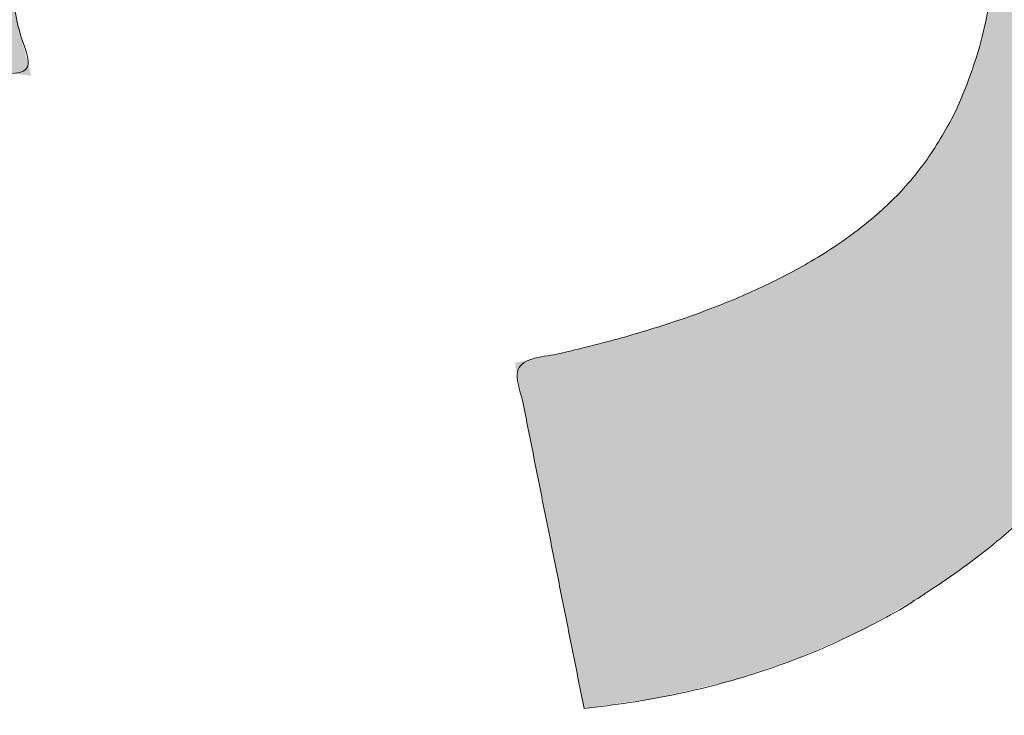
# Model space of a CAD drawing. Header units: inches. Extents: x -467 to -292, y -214 to 28.
# Tile 13 of 81: x -385.815 to -384.833, y -43.674 to -42.981. Entities that reach past the tile are written whole.
import ezdxf

# ---------------------------------------------------------------- set-up
doc = ezdxf.new("R2010")
doc.units = ezdxf.units.IN
doc.header["$LTSCALE"] = 32
doc.header["$MEASUREMENT"] = 0
doc.linetypes.add('Dash Style-1', pattern=[0.083328, 0.041656, -0.041672])
for name, color, linetype, lineweight in [('Black', 7, 'Continuous', 18), ('DashLine', 7, 'Dash Style-1', 13), ('DashLineFill', 7, 'Dash Style-1', 13), ('Drawing', 7, 'Continuous', 18), ('Metal-Black', 7, 'Continuous', 18), ('Metal-DeskStructure', 7, 'Continuous', 13), ('None', 7, 'Continuous', 18), ('SolidLine', 7, 'Continuous', 15), ('Wood_1-H', 7, 'Continuous', 13)]:
    doc.layers.add(name, color=color, linetype=linetype, lineweight=lineweight)
doc.layers.add('Metal-Leg', color=7, linetype='Continuous', lineweight=18, true_color=0x4c4c4c)
pattern_1 = [(45, (0, 0), (-1.61301565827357, 1.935715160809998), []), (45, (-1.0608, 1.0608), (-0.4723460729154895, 0.4167612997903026), [])]

# ---------------------------------------------------------------- blocks, each defined once
blk = doc.blocks.new('1BRPFY-Leg_Plate (2D)')
at = {"layer": 'DashLineFill', "linetype": 'Continuous', "lineweight": 13}
h = blk.add_hatch(dxfattribs=at)
h.set_pattern_fill('Steel', color=253, style=0, pattern_type=2)
h.set_pattern_definition(pattern_1)
edge = h.paths.add_edge_path()
edge.add_arc((-1.704724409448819, -1.704724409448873), 0.125984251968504, 179.9999999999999, 269.9999999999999)
edge.add_line((-1.704724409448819, -1.830708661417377), (1.704724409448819, -1.830708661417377))
edge.add_arc((1.704724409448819, -1.704724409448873), 0.125984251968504, 270.0000000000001, 360.0000000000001)
edge.add_line((1.830708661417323, -1.704724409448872), (1.830708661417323, 1.704724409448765))
edge.add_arc((1.704724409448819, 1.704724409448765), 0.1259842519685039, 0, 90)
edge.add_line((1.704724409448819, 1.830708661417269), (-1.704724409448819, 1.830708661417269))
edge.add_arc((-1.704724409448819, 1.704724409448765), 0.1259842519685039, 90, 180)
edge.add_line((-1.830708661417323, 1.704724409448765), (-1.830708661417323, -1.704724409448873))
at = {"layer": 'SolidLine', "flags": 128}
blk.add_lwpolyline([(0.7086614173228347, -0.5019685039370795), (0.728920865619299, -0.5029637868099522), (0.7489852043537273, -0.5059400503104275), (0.7686612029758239, -0.5108686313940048), (0.7877593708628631, -0.5177020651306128), (0.8060957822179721, -0.5263745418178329), (0.823493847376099, -0.5368025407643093), (0.8397860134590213, -0.5488856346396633), (0.8548153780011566, -0.5625074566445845), (0.8684372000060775, -0.5775368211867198), (0.8805202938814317, -0.5938289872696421), (0.8909482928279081, -0.611227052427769), (0.8996207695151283, -0.6295634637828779), (0.9064542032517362, -0.6486616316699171), (0.9113827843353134, -0.6683376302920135), (0.9143590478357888, -0.688401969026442), (0.9153543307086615, -0.7086614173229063), (0.9143590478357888, -0.7289208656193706), (0.9113827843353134, -0.748985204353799), (0.9064542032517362, -0.7686612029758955), (0.8996207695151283, -0.7877593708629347), (0.8909482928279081, -0.8060957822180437), (0.8805202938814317, -0.8234938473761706), (0.8684372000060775, -0.8397860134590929), (0.8548153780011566, -0.8548153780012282), (0.8397860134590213, -0.8684372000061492), (0.823493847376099, -0.8805202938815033), (0.8060957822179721, -0.8909482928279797), (0.7877593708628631, -0.8996207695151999), (0.7686612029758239, -0.9064542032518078), (0.7489852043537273, -0.9113827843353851), (0.728920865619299, -0.9143590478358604), (0.7086614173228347, -0.9153543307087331), (0.6884019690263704, -0.9143590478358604), (0.668337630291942, -0.9113827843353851), (0.6486616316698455, -0.9064542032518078), (0.6295634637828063, -0.8996207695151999), (0.6112270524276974, -0.8909482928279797), (0.5938289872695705, -0.8805202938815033), (0.5775368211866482, -0.8684372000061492), (0.5625074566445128, -0.8548153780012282), (0.5488856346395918, -0.8397860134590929), (0.5368025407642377, -0.8234938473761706), (0.5263745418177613, -0.8060957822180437), (0.5177020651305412, -0.7877593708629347), (0.5108686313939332, -0.7686612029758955), (0.5059400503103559, -0.748985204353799), (0.5029637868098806, -0.7289208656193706), (0.5019685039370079, -0.7086614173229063), (0.5029637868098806, -0.688401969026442), (0.5059400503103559, -0.6683376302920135), (0.5108686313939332, -0.6486616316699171), (0.5177020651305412, -0.6295634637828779), (0.5263745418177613, -0.611227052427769), (0.5368025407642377, -0.5938289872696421), (0.5488856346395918, -0.5775368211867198), (0.5625074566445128, -0.5625074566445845), (0.5775368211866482, -0.5488856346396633), (0.5938289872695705, -0.5368025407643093), (0.6112270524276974, -0.5263745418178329), (0.6295634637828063, -0.5177020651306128), (0.6486616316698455, -0.5108686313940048), (0.668337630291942, -0.5059400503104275), (0.6884019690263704, -0.5029637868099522)], close=True, dxfattribs=at)
blk = doc.blocks.new('1BRPX5-Util_Bkt_Sm-F (2D)')
at = {"layer": 'DashLineFill', "linetype": 'Continuous', "lineweight": 13}
h = blk.add_hatch(dxfattribs=at)
h.set_pattern_fill('Steel', color=253, style=0, pattern_type=2)
h.set_pattern_definition(pattern_1)
edge = h.paths.add_edge_path()
edge.add_line((-4.468503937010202, 4.413385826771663), (-3.12992125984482, 4.413385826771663))
edge.add_line((-3.12992125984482, 4.413385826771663), (-3.12992125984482, -1.854330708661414))
edge.add_line((-3.12992125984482, -1.854330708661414), (-4.468503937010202, -1.854330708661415))
edge.add_line((-4.468503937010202, -1.854330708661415), (-4.468503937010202, -1.988188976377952))
edge.add_line((-4.468503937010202, -1.988188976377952), (-2.421259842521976, -1.988188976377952))
edge.add_line((-2.421259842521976, -1.988188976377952), (-2.421259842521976, -2.366141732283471))
edge.add_arc((-2.303149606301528, -2.366141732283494), 0.1181102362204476, 179.9999999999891, 270.000000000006)
edge.add_line((-2.303149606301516, -2.484251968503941), (2.303149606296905, -2.484251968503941))
edge.add_arc((2.303149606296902, -2.366141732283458), 0.1181102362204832, 270.0000000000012, 359.9999999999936)
edge.add_line((2.421259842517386, -2.366141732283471), (2.421259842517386, -1.988188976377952))
edge.add_line((2.421259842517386, -1.988188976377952), (4.468503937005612, -1.988188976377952))
edge.add_line((4.468503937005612, -1.988188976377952), (4.468503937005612, -1.854330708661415))
edge.add_line((4.468503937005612, -1.854330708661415), (3.12992125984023, -1.854330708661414))
edge.add_line((3.12992125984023, -1.854330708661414), (3.12992125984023, 4.413385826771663))
edge.add_line((3.12992125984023, 4.413385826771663), (4.468503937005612, 4.413385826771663))
edge.add_line((4.468503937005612, 4.413385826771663), (4.468503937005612, 4.547244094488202))
edge.add_line((4.468503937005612, 4.547244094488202), (2.421259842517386, 4.547244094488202))
edge.add_line((2.421259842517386, 4.547244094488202), (2.421259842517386, 4.925196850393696))
edge.add_arc((2.303149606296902, 4.925196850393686), 0.1181102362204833, 5.365542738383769e-12, 89.99999999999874)
edge.add_line((2.303149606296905, 5.043307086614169), (-2.303149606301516, 5.043307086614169))
edge.add_arc((-2.303149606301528, 4.92519685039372), 0.1181102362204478, 89.99999999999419, 180.0000000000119)
edge.add_line((-2.421259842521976, 4.925196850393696), (-2.421259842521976, 4.547244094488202))
edge.add_line((-2.421259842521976, 4.547244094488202), (-4.468503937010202, 4.547244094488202))
edge.add_line((-4.468503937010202, 4.547244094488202), (-4.468503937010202, 4.413385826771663))
at = {"layer": 'SolidLine', "flags": 128}
blk.add_lwpolyline([(0.3586763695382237, -0.4253731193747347), (0.3885146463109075, -0.3924516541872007), (0.4214361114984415, -0.3626133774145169), (0.4571237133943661, -0.3361456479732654), (0.4952337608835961, -0.3133033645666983), (0.5353992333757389, -0.294306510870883), (0.5772333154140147, -0.2793380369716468), (0.6203331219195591, -0.2685420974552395), (0.6642835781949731, -0.262022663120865), (0.708661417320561, -0.2598425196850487), (0.7530392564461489, -0.262022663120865), (0.7969897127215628, -0.2685420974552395), (0.8400895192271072, -0.2793380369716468), (0.8819236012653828, -0.294306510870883), (0.9220890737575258, -0.3133033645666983), (0.9601991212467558, -0.3361456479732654), (0.9958867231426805, -0.3626133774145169), (1.028808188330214, -0.3924516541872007), (1.058646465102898, -0.4253731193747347)], dxfattribs=at)
blk = doc.blocks.new('Slate-LegBrace (2D)')
at = {"layer": 'DashLineFill', "linetype": 'Continuous', "lineweight": 13}
h = blk.add_hatch(dxfattribs=at)
h.set_pattern_fill('Steel', color=253, style=0, pattern_type=2)
h.set_pattern_definition(pattern_1)
edge = h.paths.add_edge_path()
edge.add_line((-2.199587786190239, -0.1351515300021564), (-1.374775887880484, -0.1351515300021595))
edge.add_arc((3.636636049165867e-15, -0.01355418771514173), 1.380142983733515, 185.0545920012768, 354.9454079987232)
edge.add_line((1.374775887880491, -0.13515153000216), (2.199718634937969, -0.1351515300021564))
edge.add_arc((6.54243738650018e-05, -0.01705725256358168), 2.202821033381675, 183.0731271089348, 356.92687289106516, ccw=False)
h = blk.add_hatch(dxfattribs=at)
h.set_pattern_fill('Steel', color=253, style=0, pattern_type=2)
h.set_pattern_definition(pattern_1)
edge = h.paths.add_edge_path()
edge.add_line((2.191696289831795, -0.2375138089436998), (1.463739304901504, -0.2375137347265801))
edge.add_arc((-6.542437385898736e-05, -0.01704129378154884), 1.480314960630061, 188.5652811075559, 351.4347188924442, ccw=False)
edge.add_line((-1.463870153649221, -0.2375137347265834), (-2.191827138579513, -0.2375138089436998))
edge.add_line((-2.191827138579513, -0.2375138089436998), (-2.199718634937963, -0.1351515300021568))
edge.add_line((-2.199718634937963, -0.1351515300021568), (-1.374775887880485, -0.1351515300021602))
edge.add_arc((2.937282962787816e-15, -0.01355418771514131), 1.380142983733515, 185.0545920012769, 354.9454079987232)
edge.add_line((1.37477588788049, -0.1351515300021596), (2.199587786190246, -0.1351515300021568))
edge.add_line((2.199587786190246, -0.1351515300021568), (2.191696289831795, -0.2375138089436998))
at = {"layer": 'DashLineFill', "flags": 128}
for points in [[(2.191696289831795, -0.2375138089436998), (1.463739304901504, -0.2375137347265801, -0.860662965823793), (-1.463870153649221, -0.2375137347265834), (-2.191827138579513, -0.2375138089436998), (-2.199718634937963, -0.1351515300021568), (-1.374775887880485, -0.1351515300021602, 0.9154551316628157), (1.37477588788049, -0.1351515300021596), (2.199587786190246, -0.1351515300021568)], [(-2.199587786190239, -0.1351515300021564), (-1.374775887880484, -0.1351515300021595, 0.9154551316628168), (1.374775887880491, -0.13515153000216), (2.199718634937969, -0.1351515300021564, -0.9477524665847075)]]:
    blk.add_lwpolyline(points, format="xyb", close=True, dxfattribs=at)
blk = doc.blocks.new('TLLegSleeve (2D)')
at = {"layer": 'DashLineFill', "linetype": 'Continuous', "lineweight": 13}
h = blk.add_hatch(dxfattribs=at)
h.set_pattern_fill('Steel', color=253, style=0, pattern_type=2)
h.set_pattern_definition(pattern_1)
edge = h.paths.add_edge_path()
edge.add_line((1.08267716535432, 1.402343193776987), (1.08267716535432, 2.913385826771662))
edge.add_arc((-1.707523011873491e-13, 2.913385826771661), 1.08267716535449, 4.479377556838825e-14, 180)
edge.add_line((-1.082677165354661, 2.913385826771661), (-1.08267716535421, 1.402343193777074))
edge.add_arc((-1.332267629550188e-15, 2.886579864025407e-15), 1.771653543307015, 127.6698869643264, 412.330113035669)
edge.add_line((1.08267716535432, 1.402343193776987), (1.08267716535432, 1.402343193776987))
edge = h.paths.add_edge_path()
edge.add_arc((1.665334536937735e-15, 2.91338582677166), 0.7480314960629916, 180, 360)
edge.add_arc((1.665334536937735e-15, 2.91338582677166), 0.7480314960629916, 9.54166404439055e-15, 180)
edge.add_line((-0.7480314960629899, 2.91338582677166), (-0.7480314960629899, 2.91338582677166))
edge = h.paths.add_edge_path()
edge.add_arc((-1.723066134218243e-13, 5.70119602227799e-16), 1.437007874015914, 180, 360)
edge.add_arc((-1.723066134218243e-13, 9.149983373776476e-17), 1.437007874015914, 9.541664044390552e-15, 180)
edge.add_line((-1.437007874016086, 3.308097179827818e-16), (-1.437007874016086, 3.308097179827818e-16))
at = {"layer": 'DashLineFill', "flags": 128}
for points in [[(1.08267716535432, 1.402343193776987), (1.08267716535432, 2.913385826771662, 0.9999999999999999), (-1.082677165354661, 2.913385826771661), (-1.08267716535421, 1.402343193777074, 2.931618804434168), (1.08267716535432, 1.402343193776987)], [(-1.437007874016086, 3.308097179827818e-16, 0.9999999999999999), (1.437007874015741, 3.308097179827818e-16, 0.9999999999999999), (-1.437007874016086, 3.308097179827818e-16)]]:
    blk.add_lwpolyline(points, format="xyb", close=True, dxfattribs=at)
blk = doc.blocks.new('Group-53')
at = {"layer": 'SolidLine', "flags": 128}
blk.add_lwpolyline([(6.673228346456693, -70.51181102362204, -0.414213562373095), (8.385826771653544, -68.7992125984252, -0.414213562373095), (10.09842519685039, -70.51181102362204, -0.414213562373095), (8.385826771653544, -72.2244094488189, -0.414213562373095)], format="xyb", close=True, dxfattribs=at)
at = {"layer": 'Wood_1-H', "color": 7, "rotation": 90}
for name in ['1BRPX5-Util_Bkt_Sm-F (2D)', 'Slate-LegBrace (2D)', '1BRPFY-Leg_Plate (2D)', 'TLLegSleeve (2D)']:
    blk.add_blockref(name, (8.385826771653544, -70.51181102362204), dxfattribs=at)
blk = doc.blocks.new('Group-56')
at = {"layer": 'Metal-DeskStructure', "color": 7, "flags": 128}
blk.add_lwpolyline([(0.8051100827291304, 0.3242076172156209), (0.6569804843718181, -0.1001143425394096), (0.9545622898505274, -0.1001143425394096)], close=True, dxfattribs=at)
at = {"layer": 'Metal-DeskStructure', "color": 7}
blk.add_open_spline([(1.174112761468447, -0.3918349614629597), (1.184693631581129, -0.4210075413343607), (1.168822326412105, -0.4369198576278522), (1.14501536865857, -0.439571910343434), (1.104014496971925, -0.439571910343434), (1.078886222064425, -0.4369198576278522), (1.066982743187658, -0.4329417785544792), (1.060369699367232, -0.4236595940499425), (1.057724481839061, -0.4170294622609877), (1.021353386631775, -0.3010040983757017), (0.9849822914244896, -0.1849787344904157), (0.807093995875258, -0.1849787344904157), (0.6292057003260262, -0.1849787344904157), (0.5941572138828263, -0.2996780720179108), (0.5591087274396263, -0.4143774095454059), (0.5564635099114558, -0.4210075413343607), (0.5498504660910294, -0.4302897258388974), (0.5379469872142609, -0.4369198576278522), (0.5141400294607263, -0.439571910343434), (0.477108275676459, -0.439571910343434), (0.4519787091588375, -0.4355938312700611), (0.4427204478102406, -0.4249856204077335), (0.4427204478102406, -0.4050952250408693), (0.4480108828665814, -0.3905089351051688), (0.5915119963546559, 0.0006630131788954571), (0.7350131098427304, 0.3918349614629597), (0.7376583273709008, 0.3971390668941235), (0.7469165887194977, 0.4037691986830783), (0.7627866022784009, 0.4077472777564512), (0.789238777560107, 0.4090720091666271), (0.8302396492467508, 0.4090720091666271), (0.8580131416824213, 0.4077472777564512), (0.8752070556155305, 0.4037691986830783), (0.8844653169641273, 0.3971390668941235), (0.8871105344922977, 0.3918349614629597), (1.030611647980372, 0), (1.174112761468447, -0.3918349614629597)], degree=2, knots=[0, 0, 0, 0.01595318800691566, 0.02392978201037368, 0.03190637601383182, 0.03938443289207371, 0.04686248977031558, 0.05434054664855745, 0.06181860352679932, 0.06181860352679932, 0.1891978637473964, 0.1891978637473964, 0.3755520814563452, 0.3755520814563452, 0.5011946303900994, 0.5011946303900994, 0.5086726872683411, 0.5161507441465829, 0.5236288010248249, 0.5311068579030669, 0.5385854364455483, 0.5460640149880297, 0.5535425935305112, 0.5610211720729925, 0.5610211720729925, 0.7618481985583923, 0.7618481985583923, 0.7647050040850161, 0.7675618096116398, 0.7704186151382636, 0.7732754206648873, 0.7763226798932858, 0.7793699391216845, 0.7824171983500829, 0.7854644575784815, 0.7854644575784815, 1, 1, 1], dxfattribs=at)
blk = doc.blocks.new('TL14_lower_leg (2D)')
at = {"layer": 'DashLine', "flags": 128}
for points in [[(-1.777195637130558e-14, 1.377952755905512), (0.1350629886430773, 1.371317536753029), (0.2688252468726, 1.351475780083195), (0.3999985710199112, 1.318618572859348), (0.5273196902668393, 1.27306234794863), (0.649562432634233, 1.215245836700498), (0.7655495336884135, 1.14572584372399), (0.8741639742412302, 1.065171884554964), (0.9743597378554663, 0.9743597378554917), (1.065171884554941, 0.8741639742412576), (1.14572584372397, 0.7655495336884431), (1.215245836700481, 0.6495624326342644), (1.273062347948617, 0.5273196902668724), (1.318618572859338, 0.3999985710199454), (1.351475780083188, 0.2688252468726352), (1.371317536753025, 0.1350629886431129), (1.377952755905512, 1.783045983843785e-14), (1.371317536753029, -0.1350629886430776), (1.351475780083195, -0.2688252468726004), (1.318618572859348, -0.3999985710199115), (1.27306234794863, -0.5273196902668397), (1.215245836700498, -0.6495624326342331), (1.145725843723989, -0.7655495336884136), (1.065171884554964, -0.8741639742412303), (0.9743597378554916, -0.9743597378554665), (0.8741639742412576, -1.065171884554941), (0.7655495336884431, -1.14572584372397), (0.6495624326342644, -1.215245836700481), (0.5273196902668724, -1.273062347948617), (0.3999985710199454, -1.318618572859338), (0.2688252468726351, -1.351475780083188), (0.135062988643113, -1.371317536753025), (1.777195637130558e-14, -1.377952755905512), (-0.1350629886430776, -1.371317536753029), (-0.2688252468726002, -1.351475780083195), (-0.3999985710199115, -1.318618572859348), (-0.5273196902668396, -1.27306234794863), (-0.6495624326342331, -1.215245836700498), (-0.7655495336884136, -1.14572584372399), (-0.8741639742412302, -1.065171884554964), (-0.9743597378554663, -0.9743597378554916), (-1.065171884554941, -0.8741639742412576), (-1.14572584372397, -0.7655495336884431), (-1.215245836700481, -0.6495624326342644), (-1.273062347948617, -0.5273196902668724), (-1.318618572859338, -0.3999985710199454), (-1.351475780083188, -0.2688252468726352), (-1.371317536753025, -0.1350629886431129), (-1.377952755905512, -1.783045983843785e-14), (-1.371317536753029, 0.1350629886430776), (-1.351475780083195, 0.2688252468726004), (-1.318618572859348, 0.3999985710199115), (-1.27306234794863, 0.5273196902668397), (-1.215245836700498, 0.6495624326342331), (-1.145725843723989, 0.7655495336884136), (-1.065171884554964, 0.8741639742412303), (-0.9743597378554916, 0.9743597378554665), (-0.8741639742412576, 1.065171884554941), (-0.7655495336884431, 1.14572584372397), (-0.6495624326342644, 1.215245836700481), (-0.5273196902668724, 1.273062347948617), (-0.3999985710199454, 1.318618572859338), (-0.2688252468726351, 1.351475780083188), (-0.135062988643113, 1.371317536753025)], [(0.7086614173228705, -0.547244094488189), (0.724483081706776, -0.54802136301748), (0.7401523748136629, -0.5503456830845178), (0.7555183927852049, -0.5541946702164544), (0.7704331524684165, -0.5595312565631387), (0.7847530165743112, -0.5663040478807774), (0.798340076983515, -0.574447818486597), (0.8110634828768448, -0.5838841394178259), (0.8228007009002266, -0.5945221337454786), (0.8334386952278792, -0.6062593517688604), (0.8428750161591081, -0.6189827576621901), (0.8510187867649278, -0.632569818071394), (0.8577915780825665, -0.6468896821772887), (0.8631281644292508, -0.6618044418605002), (0.8669771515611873, -0.6771704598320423), (0.8693014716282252, -0.6928397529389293), (0.8700787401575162, -0.7086614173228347), (0.8693014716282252, -0.72448308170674), (0.8669771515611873, -0.7401523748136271), (0.8631281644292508, -0.7555183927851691), (0.8577915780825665, -0.7704331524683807), (0.8510187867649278, -0.7847530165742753), (0.8428750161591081, -0.7983400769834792), (0.8334386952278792, -0.811063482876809), (0.8228007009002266, -0.8228007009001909), (0.8110634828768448, -0.8334386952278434), (0.798340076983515, -0.8428750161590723), (0.7847530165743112, -0.8510187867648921), (0.7704331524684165, -0.8577915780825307), (0.7555183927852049, -0.8631281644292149), (0.7401523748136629, -0.8669771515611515), (0.724483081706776, -0.8693014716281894), (0.7086614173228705, -0.8700787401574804), (0.6928397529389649, -0.8693014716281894), (0.6771704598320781, -0.8669771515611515), (0.6618044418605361, -0.8631281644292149), (0.6468896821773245, -0.8577915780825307), (0.6325698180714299, -0.8510187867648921), (0.618982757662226, -0.8428750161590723), (0.6062593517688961, -0.8334386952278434), (0.5945221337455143, -0.8228007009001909), (0.5838841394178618, -0.811063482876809), (0.5744478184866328, -0.7983400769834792), (0.5663040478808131, -0.7847530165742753), (0.5595312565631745, -0.7704331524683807), (0.5541946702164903, -0.7555183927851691), (0.5503456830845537, -0.7401523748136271), (0.5480213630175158, -0.72448308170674), (0.5472440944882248, -0.7086614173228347), (0.5480213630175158, -0.6928397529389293), (0.5503456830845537, -0.6771704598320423), (0.5541946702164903, -0.6618044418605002), (0.5595312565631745, -0.6468896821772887), (0.5663040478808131, -0.632569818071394), (0.5744478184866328, -0.6189827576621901), (0.5838841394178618, -0.6062593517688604), (0.5945221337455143, -0.5945221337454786), (0.6062593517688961, -0.5838841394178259), (0.618982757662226, -0.574447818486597), (0.6325698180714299, -0.5663040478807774), (0.6468896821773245, -0.5595312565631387), (0.6618044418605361, -0.5541946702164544), (0.6771704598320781, -0.5503456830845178), (0.6928397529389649, -0.54802136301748)]]:
    blk.add_lwpolyline(points, close=True, dxfattribs=at)
at = {"layer": 'Metal-DeskStructure', "color": 7}
blk.add_blockref('Group-56', (0, 0), dxfattribs=at)
blk = doc.blocks.new('1BRPT9-Bracket (2D)')
at = {"layer": 'DashLineFill', "linetype": 'Continuous', "lineweight": 13}
h = blk.add_hatch(dxfattribs=at)
h.set_pattern_fill('Steel', color=253, style=0, pattern_type=2)
h.set_pattern_definition(pattern_1)
edge = h.paths.add_edge_path()
edge.add_arc((1.677931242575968, -8.488188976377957), 0.2519685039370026, 269.999999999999, 360.0000000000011)
edge.add_line((1.929899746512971, -8.488188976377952), (1.929899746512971, -7.480314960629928))
edge.add_line((1.929899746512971, -7.480314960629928), (2.323600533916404, -7.480314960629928))
edge.add_line((2.323600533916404, -7.480314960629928), (2.323600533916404, 7.461135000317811))
edge.add_line((2.323600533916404, 7.461135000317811), (1.929899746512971, 7.480314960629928))
edge.add_line((1.929899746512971, 7.480314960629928), (1.929899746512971, 8.488188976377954))
edge.add_arc((1.677931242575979, 8.488188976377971), 0.2519685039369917, 359.999999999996, 450.0000000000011)
edge.add_line((1.677931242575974, 8.740157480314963), (-2.32206875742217, 8.740157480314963))
edge.add_line((-2.32206875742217, 8.740157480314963), (-2.32206875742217, -8.74015748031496))
edge.add_line((-2.32206875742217, -8.74015748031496), (1.677931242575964, -8.74015748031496))
blk = doc.blocks.new('Group-77')
at = {"layer": 'DashLineFill', "linetype": 'Continuous', "lineweight": 13}
h = blk.add_hatch(dxfattribs=at)
h.set_pattern_fill('Steel', color=253, style=0, pattern_type=2)
h.set_pattern_definition(pattern_1)
h.paths.add_polyline_path([(-2.066929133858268, 1.397637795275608), (2.066929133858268, 1.397637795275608), (2.066929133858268, 0.1377952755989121), (2.106299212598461, 0.1377952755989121), (2.106299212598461, -0.1377952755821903), (2.066929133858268, -0.1377952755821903), (2.066929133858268, -5.275590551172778), (2.106299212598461, -5.275590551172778), (2.106299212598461, -5.55118110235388), (2.066929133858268, -5.55118110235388), (2.066929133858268, -5.82677165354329), (-2.066929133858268, -5.82677165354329), (-2.066929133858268, -5.55118110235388), (-2.106299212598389, -5.55118110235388), (-2.106299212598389, -5.275590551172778), (-2.066929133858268, -5.275590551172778), (-2.066929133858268, -0.1377952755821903), (-2.106299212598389, -0.1377952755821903), (-2.106299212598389, 0.1377952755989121), (-2.066929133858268, 0.1377952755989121)])
blk = doc.blocks.new('TL14_upper_leg (2D)')
at = {"layer": 'DashLine', "flags": 128}
blk.add_lwpolyline([(0, 1.22047244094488), (0.1196272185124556, 1.214595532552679), (0.2381023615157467, 1.197021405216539), (0.3542844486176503, 1.167919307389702), (0.4670545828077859, 1.127569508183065), (0.5753267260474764, 1.076360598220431), (0.6780581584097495, 1.01478574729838), (0.7742595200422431, 0.9434379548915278), (0.8630043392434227, 0.8630043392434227), (0.9434379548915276, 0.7742595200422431), (1.01478574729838, 0.6780581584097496), (1.076360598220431, 0.5753267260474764), (1.127569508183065, 0.467054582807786), (1.167919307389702, 0.3542844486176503), (1.197021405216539, 0.2381023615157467), (1.214595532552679, 0.1196272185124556), (1.22047244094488, 7.47323834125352e-17), (1.214595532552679, -0.1196272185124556), (1.197021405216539, -0.2381023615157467), (1.167919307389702, -0.3542844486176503), (1.127569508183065, -0.467054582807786), (1.076360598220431, -0.5753267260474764), (1.01478574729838, -0.6780581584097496), (0.9434379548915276, -0.7742595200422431), (0.8630043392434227, -0.8630043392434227), (0.7742595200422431, -0.9434379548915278), (0.6780581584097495, -1.01478574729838), (0.5753267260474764, -1.076360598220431), (0.4670545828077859, -1.127569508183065), (0.3542844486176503, -1.167919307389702), (0.2381023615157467, -1.197021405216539), (0.1196272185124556, -1.214595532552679), (0, -1.22047244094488), (-0.1196272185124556, -1.214595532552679), (-0.2381023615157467, -1.197021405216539), (-0.3542844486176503, -1.167919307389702), (-0.4670545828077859, -1.127569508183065), (-0.5753267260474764, -1.076360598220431), (-0.6780581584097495, -1.01478574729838), (-0.7742595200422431, -0.9434379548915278), (-0.8630043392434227, -0.8630043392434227), (-0.9434379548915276, -0.7742595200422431), (-1.01478574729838, -0.6780581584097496), (-1.076360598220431, -0.5753267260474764), (-1.127569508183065, -0.467054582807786), (-1.167919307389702, -0.3542844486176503), (-1.197021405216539, -0.2381023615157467), (-1.214595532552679, -0.1196272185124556), (-1.22047244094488, 7.47323834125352e-17), (-1.214595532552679, 0.1196272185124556), (-1.197021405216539, 0.2381023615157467), (-1.167919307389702, 0.3542844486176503), (-1.127569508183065, 0.467054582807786), (-1.076360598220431, 0.5753267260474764), (-1.01478574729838, 0.6780581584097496), (-0.9434379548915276, 0.7742595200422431), (-0.8630043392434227, 0.8630043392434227), (-0.7742595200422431, 0.9434379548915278), (-0.6780581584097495, 1.01478574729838), (-0.5753267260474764, 1.076360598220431), (-0.4670545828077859, 1.127569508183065), (-0.3542844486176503, 1.167919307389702), (-0.2381023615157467, 1.197021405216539), (-0.1196272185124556, 1.214595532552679)], close=True, dxfattribs=at)
at = {"layer": 'DashLine', "color": 7}
blk.add_blockref('Group-77', (0, 0), dxfattribs=at)
blk = doc.blocks.new('Group-78')
at = {"layer": 'Metal-DeskStructure', "linetype": 'Continuous', "lineweight": 0, "true_color": 0xff0000}
blk.add_hatch(color=1, dxfattribs=at).paths.add_polyline_path([(0.3681247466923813, -0.5856299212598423), (0.7126129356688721, -0.5167322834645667), (0.7261117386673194, -0.5785483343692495), (0.7413094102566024, -0.6358900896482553), (0.7582059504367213, -0.6887575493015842), (0.7768013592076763, -0.737150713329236), (0.7970956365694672, -0.7810695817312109), (0.8190887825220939, -0.8205141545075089), (0.8427807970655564, -0.8554844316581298), (0.868171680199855, -0.8859804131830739), (0.8960520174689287, -0.9124730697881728), (0.9272123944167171, -0.9354333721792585), (0.9616528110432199, -0.954861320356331), (0.9993732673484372, -0.9707569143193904), (1.040373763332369, -0.9831201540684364), (1.084654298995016, -0.9919510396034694), (1.132214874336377, -0.9972495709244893), (1.183055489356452, -0.9990157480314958), (1.241793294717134, -0.9966944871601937), (1.296897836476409, -0.9897307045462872), (1.348369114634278, -0.9781244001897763), (1.39620712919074, -0.9618755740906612), (1.440411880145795, -0.9409842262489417), (1.480983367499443, -0.9154503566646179), (1.517921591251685, -0.8852739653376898), (1.551226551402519, -0.8504550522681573), (1.580746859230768, -0.8122047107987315), (1.60633112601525, -0.7717340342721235), (1.627979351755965, -0.7290430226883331), (1.645691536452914, -0.6841316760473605), (1.659467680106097, -0.6369999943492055), (1.669307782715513, -0.5876479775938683), (1.675211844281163, -0.5360756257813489), (1.677179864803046, -0.4822829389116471), (1.675110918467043, -0.4309545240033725), (1.668904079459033, -0.38193054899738), (1.658559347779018, -0.3352110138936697), (1.644076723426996, -0.2907959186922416), (1.625456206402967, -0.2486852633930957), (1.602697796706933, -0.208879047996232), (1.575801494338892, -0.1713772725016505), (1.544767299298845, -0.1361799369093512), (1.510537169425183, -0.1042626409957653), (1.474053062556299, -0.07660098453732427), (1.435314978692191, -0.05319496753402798), (1.39432291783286, -0.03404458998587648), (1.351076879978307, -0.01914985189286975), (1.30557686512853, -0.008510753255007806), (1.257822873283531, -0.002127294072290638), (1.207814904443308, 5.256552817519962e-07), (1.186183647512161, -0.0005377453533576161), (1.163273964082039, -0.00215255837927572), (1.139085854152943, -0.004843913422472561), (1.113619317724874, -0.008611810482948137), (1.086874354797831, -0.01345624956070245), (1.058850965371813, -0.0193772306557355), (1.029549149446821, -0.02637475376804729), (0.9989689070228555, -0.0344488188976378), (1.032341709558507, 0.2411417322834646), (1.039423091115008, 0.2403850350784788), (1.046134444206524, 0.2397292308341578), (1.052475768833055, 0.2391743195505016), (1.058447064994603, 0.2387203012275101), (1.064048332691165, 0.2383671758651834), (1.069279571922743, 0.2381149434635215), (1.074140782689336, 0.2379636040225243), (1.078631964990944, 0.2379131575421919), (1.122231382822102, 0.2394186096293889), (1.164754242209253, 0.2439349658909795), (1.206200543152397, 0.251462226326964), (1.246570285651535, 0.2620003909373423), (1.285863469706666, 0.2755494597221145), (1.32408009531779, 0.2921094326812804), (1.361220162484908, 0.3116803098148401), (1.397283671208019, 0.3342620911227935), (1.430588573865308, 0.3599725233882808), (1.459452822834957, 0.3889293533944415), (1.483876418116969, 0.4211325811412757), (1.503859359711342, 0.4565822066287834), (1.519401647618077, 0.4952782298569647), (1.530503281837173, 0.5372206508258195), (1.537164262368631, 0.5824094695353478), (1.53938458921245, 0.6308446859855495), (1.537668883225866, 0.669818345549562), (1.532521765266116, 0.7070762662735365), (1.523943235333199, 0.7426184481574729), (1.511933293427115, 0.7764448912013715), (1.496491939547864, 0.808555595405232), (1.477619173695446, 0.8389505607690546), (1.455314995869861, 0.8676297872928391), (1.42957940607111, 0.8945932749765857), (1.401135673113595, 0.9190672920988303), (1.370707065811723, 0.9402781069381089), (1.338293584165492, 0.9582257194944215), (1.303895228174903, 0.9729101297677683), (1.267511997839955, 0.9843313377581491), (1.22914389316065, 0.992489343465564), (1.188790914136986, 0.9973841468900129), (1.146453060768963, 0.9990157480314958), (1.1042920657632, 0.9974009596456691), (1.063930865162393, 0.9925565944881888), (1.025369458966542, 0.9844826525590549), (0.9886078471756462, 0.9731791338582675), (0.9536460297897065, 0.9586460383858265), (0.9204840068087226, 0.9408833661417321), (0.8891217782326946, 0.919891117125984), (0.8595593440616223, 0.8956692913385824), (0.8321835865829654, 0.8682178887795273), (0.8073813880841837, 0.8375369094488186), (0.7851527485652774, 0.8036263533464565), (0.765497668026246, 0.7664862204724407), (0.7484161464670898, 0.7261165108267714), (0.7339081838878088, 0.6825172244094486), (0.7219737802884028, 0.6356883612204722), (0.7126129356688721, 0.5856299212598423), (0.3681247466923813, 0.6545275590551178), (0.3846849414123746, 0.7262006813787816), (0.4058371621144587, 0.7937358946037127), (0.4315814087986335, 0.8571331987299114), (0.4619176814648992, 0.9163925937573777), (0.4968459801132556, 0.9715140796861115), (0.5363663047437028, 1.022497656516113), (0.5804786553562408, 1.069343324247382), (0.6291830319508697, 1.112051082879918), (0.6817393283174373, 1.15014996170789), (0.7374074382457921, 1.183168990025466), (0.7961873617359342, 1.211108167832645), (0.8580790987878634, 1.233967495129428), (0.9230826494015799, 1.251746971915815), (0.9911980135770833, 1.264446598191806), (1.062425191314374, 1.2720663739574), (1.136764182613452, 1.274606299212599), (1.188462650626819, 1.273260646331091), (1.239135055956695, 1.26922368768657), (1.288781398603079, 1.262495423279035), (1.337401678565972, 1.253075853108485), (1.384995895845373, 1.240964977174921), (1.431564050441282, 1.226162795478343), (1.4771061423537, 1.208669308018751), (1.521622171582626, 1.188484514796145), (1.564329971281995, 1.165970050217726), (1.604447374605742, 1.141487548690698), (1.641974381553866, 1.115037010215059), (1.676910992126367, 1.08661843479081), (1.709257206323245, 1.056231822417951), (1.739013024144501, 1.023877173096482), (1.766178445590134, 0.9895544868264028), (1.790753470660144, 0.9532637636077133), (1.812578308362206, 0.9157114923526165), (1.831493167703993, 0.8776041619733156), (1.847498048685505, 0.8389417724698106), (1.860592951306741, 0.7997243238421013), (1.870777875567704, 0.7599518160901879), (1.878052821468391, 0.7196242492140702), (1.882417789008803, 0.6787416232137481), (1.88387277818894, 0.637303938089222), (1.882510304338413, 0.5979265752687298), (1.87842288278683, 0.5594575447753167), (1.871610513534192, 0.5218968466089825), (1.8620731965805, 0.4852444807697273), (1.849810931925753, 0.449500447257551), (1.83482371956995, 0.4146647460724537), (1.817111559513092, 0.3807373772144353), (1.79667445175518, 0.3477183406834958), (1.773546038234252, 0.3159776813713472), (1.747759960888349, 0.2858854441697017), (1.719316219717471, 0.2574416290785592), (1.688214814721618, 0.2306462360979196), (1.65445574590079, 0.205499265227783), (1.618039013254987, 0.1820007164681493), (1.578964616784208, 0.1601505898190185), (1.537232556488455, 0.1399488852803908), (1.59174829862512, 0.1252896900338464), (1.643337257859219, 0.1071485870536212), (1.691999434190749, 0.08552557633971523), (1.737734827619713, 0.06042065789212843), (1.780543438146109, 0.03183383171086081), (1.820425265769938, -0.0002349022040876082), (1.8573803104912, -0.03578554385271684), (1.891408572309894, -0.0748180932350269), (1.921938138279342, -0.1168615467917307), (1.948397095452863, -0.1614449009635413), (1.970785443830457, -0.2085681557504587), (1.989103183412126, -0.2582313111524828), (2.003350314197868, -0.3104343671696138), (2.013526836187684, -0.3651773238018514), (2.019632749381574, -0.4224601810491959), (2.021668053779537, -0.4822829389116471), (2.017900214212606, -0.5635942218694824), (2.006596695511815, -0.6417432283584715), (1.987757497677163, -0.7167299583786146), (1.961382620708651, -0.7885544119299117), (1.927472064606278, -0.8572165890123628), (1.886025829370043, -0.9227164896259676), (1.837043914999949, -0.9850541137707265), (1.780526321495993, -1.044229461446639), (1.718256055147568, -1.098224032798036), (1.652016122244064, -1.145019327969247), (1.581806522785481, -1.184615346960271), (1.507627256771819, -1.217012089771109), (1.429478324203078, -1.242209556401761), (1.347359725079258, -1.260207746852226), (1.26127145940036, -1.271006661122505), (1.171213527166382, -1.274606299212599), (1.089818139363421, -1.271612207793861), (1.011955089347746, -1.262629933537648), (0.9376243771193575, -1.24765947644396), (0.8668260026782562, -1.226700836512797), (0.7995599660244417, -1.199754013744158), (0.7358262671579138, -1.166819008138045), (0.6756249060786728, -1.127895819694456), (0.6189558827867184, -1.082984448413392), (0.5669966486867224, -1.033296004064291), (0.5209246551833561, -0.9800415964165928), (0.4807399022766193, -0.9232212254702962), (0.4464423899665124, -0.8628348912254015), (0.418032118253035, -0.7988825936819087), (0.3955090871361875, -0.7313643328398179), (0.3788732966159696, -0.6602801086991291)])
at = {"layer": 'Metal-DeskStructure', "color": 7}
blk.add_open_spline([(0.3681247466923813, -0.5856299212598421), (0.5403688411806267, -0.5511811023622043), (0.7126129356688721, -0.5167322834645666), (0.7632104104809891, -0.7729450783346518), (0.9731329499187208, -0.9990157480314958), (1.425273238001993, -0.9990157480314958), (1.677179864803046, -0.7018943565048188), (1.677179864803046, -0.2723603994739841), (1.412354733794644, 5.256552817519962e-07), (1.123846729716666, 5.256552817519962e-07), (0.9989689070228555, -0.0344488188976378), (1.015655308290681, 0.1033464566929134), (1.032341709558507, 0.2411417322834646), (1.061407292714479, 0.2379131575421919), (1.255182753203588, 0.2379131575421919), (1.53938458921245, 0.4306110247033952), (1.53938458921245, 0.7901708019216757), (1.319774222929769, 0.9990157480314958), (0.9742094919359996, 0.9990157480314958), (0.7449091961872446, 0.7923228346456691), (0.7126129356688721, 0.5856299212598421), (0.5403688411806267, 0.62007874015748), (0.3681247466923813, 0.6545275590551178), (0.4251814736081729, 0.9494958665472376), (0.8331845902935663, 1.274606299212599), (1.345610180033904, 1.274606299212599), (1.697634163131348, 1.102362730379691), (1.88387277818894, 0.8041647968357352), (1.88387277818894, 0.4779778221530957), (1.709476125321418, 0.2174588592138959), (1.537232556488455, 0.1399488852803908), (1.761149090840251, 0.08827591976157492), (2.021668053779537, -0.2379121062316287), (2.021668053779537, -0.8138526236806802), (1.53938458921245, -1.274606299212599), (0.8385673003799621, -1.274606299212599), (0.3993444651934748, -0.8913625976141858), (0.3681247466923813, -0.5856299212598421)], degree=2, knots=[0, 0, 0, 0.0244107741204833, 0.0244107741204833, 0.06070428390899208, 0.09699779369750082, 0.1388748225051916, 0.1807518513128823, 0.2207813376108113, 0.2608108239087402, 0.2772438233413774, 0.2772438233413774, 0.2948514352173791, 0.2948514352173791, 0.2985612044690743, 0.336585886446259, 0.3746105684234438, 0.4048668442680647, 0.4351231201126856, 0.4651912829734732, 0.4952594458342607, 0.4952594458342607, 0.5205061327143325, 0.5205061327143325, 0.5636873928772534, 0.6068686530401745, 0.6365749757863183, 0.6662812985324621, 0.6959876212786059, 0.7243525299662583, 0.7527174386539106, 0.7527174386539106, 0.7872277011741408, 0.8217379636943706, 0.8685625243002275, 0.9153870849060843, 0.9576935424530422, 1, 1, 1], dxfattribs=at)
blk = doc.blocks.new('SlateLegLocator-R3')
at = {"color": 255, "linetype": 'Dash Style-1', "lineweight": 5}
blk.add_wipeout([(-2.106299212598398, 1.3779527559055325), (2.1062992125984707, 1.3779527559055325), (2.1062992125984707, -5.807086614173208), (-2.106299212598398, -5.807086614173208)], dxfattribs=at).dxf.layer = 'Black'
at = {"layer": 'Metal-DeskStructure', "color": 7}
blk.add_blockref('Group-78', (0, 0), dxfattribs=at)
blk = doc.blocks.new('StructEnd-R3 (2D)')
at = {"layer": 'Metal-Black', "color": 7}
blk.add_blockref('1BRPT9-Bracket (2D)', (-0.0001991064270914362, -6.10236220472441), dxfattribs=at)
at = {"layer": 'Metal-Leg', "color": 7}
blk.add_blockref('TL14_upper_leg (2D)', (0, 0), dxfattribs=at)
at = {"layer": 'Metal-DeskStructure', "color": 7}
blk.add_blockref('SlateLegLocator-R3', (0, 0), dxfattribs=at)
blk = doc.blocks.new('Group-90')
at = {"layer": 'None'}
blk.add_blockref('Group-53', (0, 0), dxfattribs=at)
at = {"layer": 'SolidLine', "color": 7, "rotation": 90}
blk.add_blockref('TL14_lower_leg (2D)', (8.30708661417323, -70.51181102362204), dxfattribs=at)
blk.add_blockref('StructEnd-R3 (2D)', (8.30708661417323, -70.51181102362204), dxfattribs=at)
blk = doc.blocks.new('SL Runoff Utility L Desk2 (2D)')
at = {"layer": 'None'}
blk.add_blockref('Group-90', (0, 0), dxfattribs=at)
at = {"layer": 'Drawing', "color": 0, "flags": 1}
for tag in ['Tag', 'Catalog', 'Option1', 'Option2', 'Option3', 'Option4', 'Option5', 'Option6', 'Option7', 'Option8', 'Option9', 'Option10', 'Option11', 'Option12', 'Custom', 'FinishGroup', 'Discount', 'Item2', 'Item3', 'Item6', 'Item9', 'Item10', 'Item12', 'Item13', 'Item16', 'Item19', 'Item20', 'Item21', 'Item22', 'Item23', 'Item24', 'Item25', 'Item8', 'Item18', 'Item1', 'Item4', 'Item5', 'Item7', 'Item11', 'Item14', 'Item15', 'Item17']:
    blk.add_attdef(tag, (-39.56719282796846, -45.14095169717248), '', height=0.007086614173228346, dxfattribs=at)

msp = doc.modelspace()

# ---------------------------------------------------------------- block references
at = {"layer": 'Drawing'}
msp.add_blockref('SL Runoff Utility L Desk2 (2D)', (-394.1446271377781, 26.4763779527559), dxfattribs=at)

doc.saveas('drawing.dxf')
